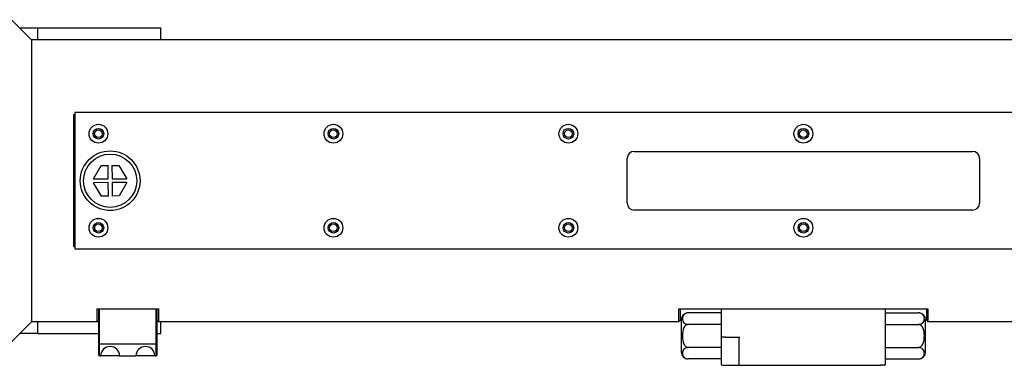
# Model space of a CAD drawing. Extents: x 0 to 2359, y -14 to 1663.
# Tile 6 of 23: x 853 to 1063, y 1088 to 1161. Entities that reach past the tile are written whole.
import ezdxf

# ---------------------------------------------------------------- set-up
doc = ezdxf.new("R2010")
doc.units = 0
doc.header["$LTSCALE"] = 25.4
doc.layers.get('0').update_dxf_attribs({"linetype": 'CONTINUOUS'})

msp = doc.modelspace()

# ---------------------------------------------------------------- linework, layer by layer
for p, q in [((855.5868153, 1156.8229379), (851.3368153, 1161.0729379)), ((853.0868153, 1159.3229379), (856.9289371, 1159.3229379)), ((856.9289371, 1159.3229379), (883.0868153, 1159.3229379)), ((856.9289371, 1156.8229379), (856.9289371, 1159.3229379)), ((883.0868153, 1156.8229379), (883.0868153, 1159.3229379)), ((855.5868153, 1156.8229379), (855.5868153, 1096.8229379)), ((1179.0868153, 1156.8229379), (855.5868153, 1156.8229379)), ((864.5868153, 1140.885299), (864.8368153, 1140.885299)), ((864.5868153, 1112.7605768), (864.5868153, 1140.885299)), ((864.8368153, 1141.3229379), (864.8368153, 1112.3229379)), ((1174.8368153, 1141.3229379), (864.8368153, 1141.3229379)), ((869.0868153, 1136.5156754), (869.0868153, 1137.1302004)), ((982.3368153, 1122.0729379), (982.3368153, 1131.5729379)), ((983.8368153, 1133.0729379), (1055.8368153, 1133.0729379)), ((1057.3368153, 1131.5729379), (1057.3368153, 1122.0729379)), ((868.8127434, 1127.202741), (870.4418258, 1130.0621274)), ((870.4418258, 1130.0621274), (871.9181899, 1130.0705914)), ((871.9345287, 1127.2206382), (871.9181899, 1130.0705914)), ((872.7181768, 1130.0751777), (874.1945409, 1130.0836417)), ((872.7181768, 1130.0751777), (872.7345156, 1127.2252245)), ((874.1945409, 1130.0836417), (875.8563009, 1127.2431217)), ((868.8127434, 1127.202741), (871.9345287, 1127.2206382)), ((872.7345156, 1127.2252245), (875.8563009, 1127.2431217)), ((871.939115, 1126.4206513), (868.8173297, 1126.4027542)), ((870.4790897, 1123.5622342), (868.8173297, 1126.4027542)), ((871.9554538, 1123.5706982), (871.939115, 1126.4206513)), ((875.8608872, 1126.4431348), (872.7391019, 1126.4252377)), ((872.7391019, 1126.4252377), (872.7554406, 1123.5752845)), ((875.8608872, 1126.4431348), (874.2318048, 1123.5837485)), ((871.9554538, 1123.5706982), (870.4790897, 1123.5622342)), ((874.2318048, 1123.5837485), (872.7554406, 1123.5752845)), ((1055.8368153, 1120.5729379), (983.8368153, 1120.5729379)), ((869.0868153, 1116.5156754), (869.0868153, 1117.1302004)), ((864.8368153, 1112.7605768), (864.5868153, 1112.7605768)), ((864.8368153, 1112.3229379), (1174.8368153, 1112.3229379)), ((869.5868153, 1099.5729379), (882.5868153, 1099.5729379)), ((869.5868153, 1096.8229379), (869.5868153, 1099.5729379)), ((869.8368153, 1099.5729379), (869.8368153, 1099.1812574)), ((869.8368153, 1099.1812574), (869.8368153, 1092.1764913)), ((870.0868153, 1092.0729379), (870.0868153, 1099.5729379)), ((882.0868153, 1099.5729379), (882.0868153, 1092.0729379)), ((882.3368153, 1099.1812574), (882.3368153, 1099.5729379)), ((882.3368153, 1092.1764913), (882.3368153, 1099.1812574)), ((882.5868153, 1099.5729379), (882.5868153, 1096.8229379)), ((993.3368153, 1096.8229379), (993.3368153, 1099.5729379)), ((993.3368153, 1099.5729379), (1046.3368153, 1099.5729379)), ((993.5868153, 1099.5729379), (993.5868153, 1097.0729379)), ((1002.3368153, 1098.7304152), (995.3368153, 1098.7304152)), ((1002.3368153, 1099.3229379), (1002.3368153, 1093.5729379)), ((1037.3368153, 1087.8229379), (1037.3368153, 1099.3229379)), ((1037.3368153, 1098.7304152), (1044.3368153, 1098.7304152)), ((1046.0868153, 1097.0729379), (1046.0868153, 1099.5729379)), ((1046.3368153, 1099.5729379), (1046.3368153, 1096.8229379)), ((855.5868153, 1096.8229379), (851.3368153, 1092.5729379)), ((869.5868153, 1096.8229379), (855.5868153, 1096.8229379)), ((856.9289371, 1094.3229379), (856.9289371, 1096.8229379)), ((869.8368153, 1097.0729379), (869.5868153, 1096.8229379)), ((882.3368153, 1097.0729379), (882.5868153, 1096.8229379)), ((993.3368153, 1096.8229379), (882.5868153, 1096.8229379)), ((883.0868153, 1094.3229379), (883.0868153, 1096.8229379)), ((993.5868153, 1097.0729379), (993.3368153, 1096.8229379)), ((993.8368153, 1097.2304152), (993.8368153, 1090.4154606)), ((1002.3368153, 1096.2766766), (995.3368153, 1096.2766766)), ((1037.3368153, 1096.2766766), (1044.3368153, 1096.2766766)), ((1045.8368153, 1090.4154606), (1045.8368153, 1097.2304152)), ((1046.0868153, 1097.0729379), (1046.3368153, 1096.8229379)), ((1179.0868153, 1096.8229379), (1046.3368153, 1096.8229379)), ((856.9289371, 1094.3229379), (853.0868153, 1094.3229379)), ((856.9289371, 1094.3229379), (869.8368153, 1094.3229379)), ((882.3368153, 1094.3229379), (883.0868153, 1094.3229379)), ((870.0868153, 1092.0729379), (869.8368153, 1092.1764913)), ((869.8368153, 1092.1764913), (869.8368153, 1089.8229379)), ((882.0868153, 1092.0729379), (870.0868153, 1092.0729379)), ((870.0868153, 1089.5729379), (870.0868153, 1092.0729379)), ((882.3368153, 1092.1764913), (882.0868153, 1092.0729379)), ((882.0868153, 1092.0729379), (882.0868153, 1089.5729379)), ((882.3368153, 1089.8229379), (882.3368153, 1092.1764913)), ((1002.3368153, 1093.5729379), (1002.3368153, 1087.8229379)), ((1003.3368153, 1093.5729379), (1002.3368153, 1093.5729379)), ((1003.3368153, 1093.5729379), (1006.3368153, 1093.5729379)), ((1006.0868153, 1093.5729379), (1006.0868153, 1087.8229379)), ((870.0868153, 1089.5729379), (869.8368153, 1089.8229379)), ((870.0868153, 1089.5729379), (870.3368153, 1089.5729379)), ((874.3368153, 1089.5729379), (870.3368153, 1089.5729379)), ((874.3368153, 1089.5729379), (877.8368153, 1089.5729379)), ((881.8368153, 1089.5729379), (877.8368153, 1089.5729379)), ((881.8368153, 1089.5729379), (882.0868153, 1089.5729379)), ((882.0868153, 1089.5729379), (882.3368153, 1089.8229379)), ((1002.3368153, 1091.3691993), (995.3368153, 1091.3691993)), ((1037.3368153, 1091.3691993), (1044.3368153, 1091.3691993)), ((1002.3368153, 1088.9154606), (995.3368153, 1088.9154606)), ((1002.5868153, 1087.5729379), (1005.0868153, 1087.5729379)), ((1005.0868153, 1087.5729379), (1006.3368153, 1087.5729379)), ((1006.3368153, 1087.5729379), (1036.3368153, 1087.5729379)), ((1037.0868153, 1087.5729379), (1036.3368153, 1087.5729379)), ((1037.3368153, 1088.9154606), (1044.3368153, 1088.9154606))]:
    msp.add_line(p, q)
for centre, radius in [((869.8368153, 1136.8229379), 2), ((869.8368153, 1136.8229379), 1.125), ((869.8368153, 1136.8229379), 0.8105), ((919.8368153, 1136.8229379), 2), ((919.8368153, 1136.8229379), 1.125), ((919.8368153, 1136.8229379), 0.8105), ((969.8368153, 1136.8229379), 2), ((969.8368153, 1136.8229379), 1.125), ((969.8368153, 1136.8229379), 0.8105), ((1019.8368153, 1136.8229379), 2), ((1019.8368153, 1136.8229379), 1.125), ((1019.8368153, 1136.8229379), 0.8105), ((872.3368153, 1126.8229379), 6.35), ((872.3368153, 1126.8229379), 5.6625945), ((869.8368153, 1116.8229379), 2), ((919.8368153, 1116.8229379), 2), ((969.8368153, 1116.8229379), 2), ((1019.8368153, 1116.8229379), 2), ((869.8368153, 1116.8229379), 1.125), ((869.8368153, 1116.8229379), 0.8105), ((919.8368153, 1116.8229379), 1.125), ((919.8368153, 1116.8229379), 0.8105), ((969.8368153, 1116.8229379), 1.125), ((969.8368153, 1116.8229379), 0.8105), ((1019.8368153, 1116.8229379), 1.125), ((1019.8368153, 1116.8229379), 0.8105)]:
    msp.add_circle(centre, radius)
for centre, radius, start, end in [((983.8368153, 1131.5729379), 1.5, 90, 180), ((1055.8368153, 1131.5729379), 1.5, 0, 90), ((983.8368153, 1122.0729379), 1.5, 180, 270), ((1055.8368153, 1122.0729379), 1.5, 270, 0), ((995.3368153, 1097.2304152), 1.5, 90, 180), ((1002.5868153, 1099.3229379), 0.25, 90, 180), ((1037.0868153, 1099.3229379), 0.25, 0, 90), ((1044.3368153, 1097.2304152), 1.5, 0, 90), ((872.3368153, 1089.5729379), 2, 0, 180), ((879.8368153, 1089.5729379), 2, 0, 180), ((995.3368153, 1090.4154606), 1.5, 180, 270), ((1044.3368153, 1090.4154606), 1.5, 270, 0), ((1002.5868153, 1087.8229379), 0.25, 180, 270), ((1006.3368153, 1087.8229379), 0.25, 180, 270), ((1037.0868153, 1087.8229379), 0.25, 270, 0)]:
    msp.add_arc(centre, radius, start, end)
for points in [[(864.5868153, 1140.885299), (864.7142694, 1140.6133942), (864.8368153, 1140.3437552)], [(864.8368153, 1113.3021206), (864.7142694, 1113.0324817), (864.5868153, 1112.7605768)]]:
    msp.add_rational_spline(points, [1, 1.00004107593, 1], degree=2)
for points in [[(995.3368153, 1098.7304152), (995.2426253, 1098.7304152), (995.1318968, 1098.7190737), (994.9389269, 1098.680046), (994.8257906, 1098.6416269), (994.6191671, 1098.5446239), (994.5045552, 1098.4606358), (994.1715039, 1098.1298284), (994.0957853, 1097.7891731), (994.0957853, 1097.2179187), (994.1715039, 1096.8772634), (994.5045552, 1096.546456), (994.6191671, 1096.4624679), (994.8257906, 1096.3654649), (994.9389269, 1096.3270458), (995.1318968, 1096.2880181), (995.2426253, 1096.2766766), (995.3368153, 1096.2766766)], [(1044.3368153, 1096.2766766), (1044.4310053, 1096.2766766), (1044.5417338, 1096.2880181), (1044.7347037, 1096.3270458), (1044.84784, 1096.3654649), (1045.0544634, 1096.4624679), (1045.1690753, 1096.546456), (1045.5021267, 1096.8772634), (1045.5778453, 1097.2179187), (1045.5778453, 1097.7891731), (1045.5021267, 1098.1298284), (1045.1690753, 1098.4606358), (1045.0544634, 1098.5446239), (1044.84784, 1098.6416269), (1044.7347037, 1098.680046), (1044.5417338, 1098.7190737), (1044.4310053, 1098.7304152), (1044.3368153, 1098.7304152)], [(995.3368153, 1096.2766766), (995.2426253, 1096.2766766), (995.1318968, 1096.2539935), (994.9389269, 1096.1759382), (994.8257906, 1096.0991), (994.6191671, 1095.9050939), (994.5045552, 1095.7371176), (994.1715039, 1095.0755029), (994.0957853, 1094.3941923), (994.0957853, 1093.2516836), (994.1715039, 1092.570373), (994.5045552, 1091.9087582), (994.6191671, 1091.740782), (994.8257906, 1091.5467759), (994.9389269, 1091.4699377), (995.1318968, 1091.3918824), (995.2426253, 1091.3691993), (995.3368153, 1091.3691993)], [(1044.3368153, 1091.3691993), (1044.4310053, 1091.3691993), (1044.5417338, 1091.3918824), (1044.7347037, 1091.4699377), (1044.84784, 1091.5467759), (1045.0544634, 1091.740782), (1045.1690753, 1091.9087582), (1045.5021267, 1092.570373), (1045.5778453, 1093.2516836), (1045.5778453, 1094.3941923), (1045.5021267, 1095.0755029), (1045.1690753, 1095.7371176), (1045.0544634, 1095.9050939), (1044.84784, 1096.0991), (1044.7347037, 1096.1759382), (1044.5417338, 1096.2539935), (1044.4310053, 1096.2766766), (1044.3368153, 1096.2766766)], [(995.3368153, 1091.3691993), (995.2426253, 1091.3691993), (995.1318968, 1091.3578577), (994.9389269, 1091.3188301), (994.8257906, 1091.280411), (994.6191671, 1091.1834079), (994.5045552, 1091.0994198), (994.1715039, 1090.7686124), (994.0957853, 1090.4279571), (994.0957853, 1089.8567028), (994.1715039, 1089.5160475), (994.5045552, 1089.1852401), (994.6191671, 1089.101252), (994.8257906, 1089.0042489), (994.9389269, 1088.9658298), (995.1318968, 1088.9268022), (995.2426253, 1088.9154606), (995.3368153, 1088.9154606)], [(1044.3368153, 1088.9154606), (1044.4310053, 1088.9154606), (1044.5417338, 1088.9268022), (1044.7347037, 1088.9658298), (1044.84784, 1089.0042489), (1045.0544634, 1089.101252), (1045.1690753, 1089.1852401), (1045.5021267, 1089.5160475), (1045.5778453, 1089.8567028), (1045.5778453, 1090.4279571), (1045.5021267, 1090.7686124), (1045.1690753, 1091.0994198), (1045.0544634, 1091.1834079), (1044.84784, 1091.280411), (1044.7347037, 1091.3188301), (1044.5417338, 1091.3578577), (1044.4310053, 1091.3691993), (1044.3368153, 1091.3691993)]]:
    msp.add_open_spline(points, degree=3, knots=[0.5693236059, 0.5693236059, 0.5693236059, 0.5693236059, 0.6258375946, 0.6258375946, 0.6942187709, 0.6942187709, 0.7958946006, 0.7958946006, 1.1386472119, 1.1386472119, 1.4813998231, 1.4813998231, 1.5830756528, 1.5830756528, 1.6514568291, 1.6514568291, 1.7079708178, 1.7079708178, 1.7079708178, 1.7079708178])

doc.saveas('drawing.dxf')
